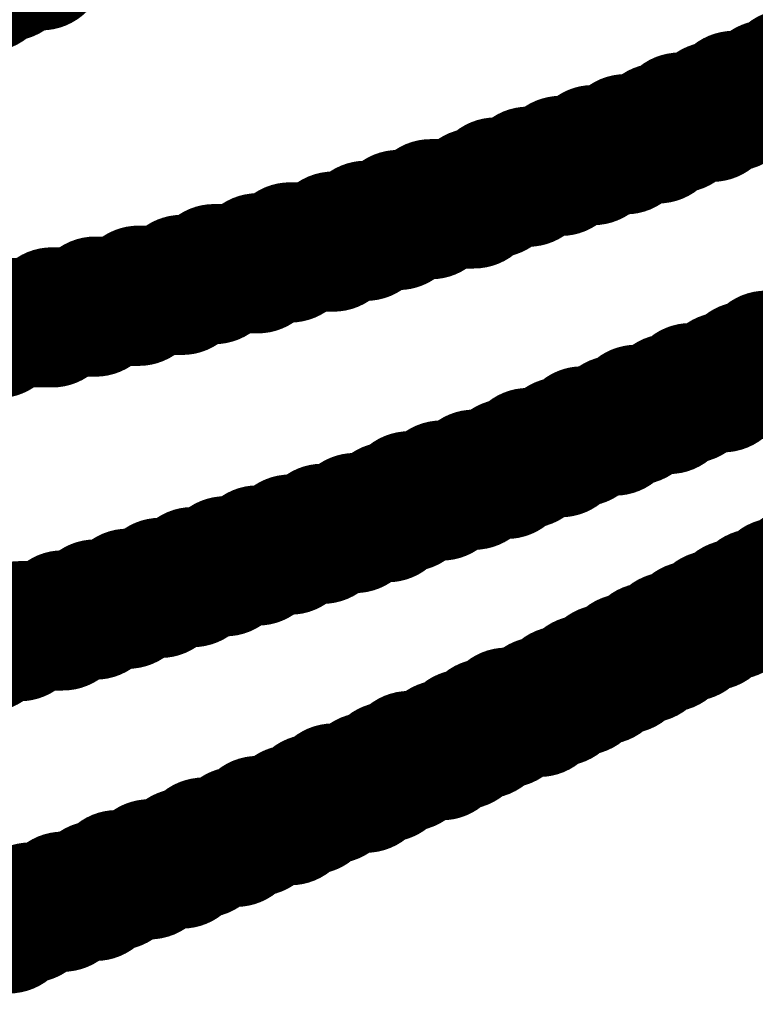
# Model space of a CAD drawing. Header units: inches. Extents: x -0.03 to 9.71, y 0 to 4.44.
# Tile 29 of 117: x 0.273 to 0.3014, y 0.6871 to 0.7252. Entities that reach past the tile are written whole.
import ezdxf

# ---------------------------------------------------------------- set-up
doc = ezdxf.new("R2010")
doc.units = ezdxf.units.IN
doc.header["$MEASUREMENT"] = 0
doc.layers.add('Top Overlay', color=2, linetype='Continuous')

msp = doc.modelspace()

# ---------------------------------------------------------------- linework, layer by layer
at = {"layer": 'Top Overlay'}
for p, q in [((0.301823, 0.722232), (0.300567, 0.722232)), ((0.300567, 0.722232), (0.300567, 0.721811)), ((0.300567, 0.721811), (0.299733, 0.721811)), ((0.299733, 0.721811), (0.299733, 0.721394)), ((0.299733, 0.721394), (0.298477, 0.721394)), ((0.298477, 0.721394), (0.298477, 0.720977)), ((0.298477, 0.720977), (0.297642, 0.720977)), ((0.297642, 0.720977), (0.297642, 0.720559)), ((0.297642, 0.720559), (0.296386, 0.720559)), ((0.296386, 0.720559), (0.296386, 0.720138)), ((0.296386, 0.720138), (0.295134, 0.720138)), ((0.295134, 0.720138), (0.295134, 0.71972)), ((0.295134, 0.71972), (0.293878, 0.71972)), ((0.293878, 0.71972), (0.293878, 0.719303)), ((0.293878, 0.719303), (0.292622, 0.719303)), ((0.292622, 0.719303), (0.292622, 0.718886)), ((0.292622, 0.718886), (0.29137, 0.718886)), ((0.29137, 0.718886), (0.29137, 0.718469)), ((0.29137, 0.718469), (0.290532, 0.718469)), ((0.290532, 0.718469), (0.290532, 0.718047)), ((0.290532, 0.718047), (0.288863, 0.718047)), ((0.288863, 0.718047), (0.288863, 0.71763)), ((0.288863, 0.71763), (0.287607, 0.71763)), ((0.287607, 0.71763), (0.287607, 0.717213)), ((0.287607, 0.717213), (0.286351, 0.717213)), ((0.286351, 0.717213), (0.286351, 0.716795)), ((0.286351, 0.716795), (0.285095, 0.716795)), ((0.285095, 0.716795), (0.285095, 0.716378)), ((0.285095, 0.716378), (0.283426, 0.716378)), ((0.283426, 0.716378), (0.283426, 0.715957)), ((0.283426, 0.715957), (0.28217, 0.715957)), ((0.28217, 0.715957), (0.28217, 0.715539)), ((0.28217, 0.715539), (0.280496, 0.715539)), ((0.280496, 0.715539), (0.280496, 0.715122)), ((0.280496, 0.715122), (0.279245, 0.715122)), ((0.279245, 0.715122), (0.279245, 0.714705)), ((0.279245, 0.714705), (0.277571, 0.714705)), ((0.277571, 0.714705), (0.277571, 0.714283)), ((0.277571, 0.714283), (0.275898, 0.714283)), ((0.275898, 0.714283), (0.275898, 0.713866)), ((0.275898, 0.713866), (0.274225, 0.713866)), ((0.274225, 0.713866), (0.274225, 0.713449)), ((0.274225, 0.713449), (0.272134, 0.713449)), ((0.300988, 0.711358), (0.300988, 0.711776)), ((0.300988, 0.711776), (0.301823, 0.711776)), ((0.30015, 0.710941), (0.30015, 0.711358)), ((0.30015, 0.711358), (0.300988, 0.711358)), ((0.298898, 0.710524), (0.298898, 0.710941)), ((0.298898, 0.710941), (0.30015, 0.710941)), ((0.298059, 0.710102), (0.298059, 0.710524)), ((0.298059, 0.710524), (0.298898, 0.710524)), ((0.296803, 0.709685), (0.296803, 0.710102)), ((0.296803, 0.710102), (0.298059, 0.710102)), ((0.295969, 0.709268), (0.295969, 0.709685)), ((0.295969, 0.709685), (0.296803, 0.709685)), ((0.294713, 0.708851), (0.294713, 0.709268)), ((0.294713, 0.709268), (0.295969, 0.709268)), ((0.293878, 0.708433), (0.293878, 0.708851)), ((0.293878, 0.708851), (0.294713, 0.708851)), ((0.292622, 0.708012), (0.292622, 0.708433)), ((0.292622, 0.708433), (0.293878, 0.708433)), ((0.291788, 0.707595), (0.291788, 0.708012)), ((0.291788, 0.708012), (0.292622, 0.708012)), ((0.290532, 0.707177), (0.290532, 0.707595)), ((0.290532, 0.707595), (0.291788, 0.707595)), ((0.28928, 0.70676), (0.28928, 0.707177)), ((0.28928, 0.707177), (0.290532, 0.707177)), ((0.288024, 0.706339), (0.288024, 0.70676)), ((0.288024, 0.70676), (0.28928, 0.70676)), ((0.287189, 0.705921), (0.287189, 0.706339)), ((0.287189, 0.706339), (0.288024, 0.706339)), ((0.285933, 0.705504), (0.285933, 0.705921)), ((0.285933, 0.705921), (0.287189, 0.705921)), ((0.284678, 0.705087), (0.284678, 0.705504)), ((0.284678, 0.705504), (0.285933, 0.705504)), ((0.283426, 0.704669), (0.283426, 0.705087)), ((0.283426, 0.705087), (0.284678, 0.705087)), ((0.28217, 0.704248), (0.28217, 0.704669)), ((0.28217, 0.704669), (0.283426, 0.704669)), ((0.280914, 0.703831), (0.280914, 0.704248)), ((0.280914, 0.704248), (0.28217, 0.704248)), ((0.279662, 0.703414), (0.279662, 0.703831)), ((0.279662, 0.703831), (0.280914, 0.703831)), ((0.278406, 0.702996), (0.278406, 0.703414)), ((0.278406, 0.703414), (0.279662, 0.703414)), ((0.277154, 0.702579), (0.277154, 0.702996)), ((0.277154, 0.702996), (0.278406, 0.702996)), ((0.275898, 0.702158), (0.275898, 0.702579)), ((0.275898, 0.702579), (0.277154, 0.702579)), ((0.301406, 0.702579), (0.300567, 0.702579)), ((0.300567, 0.702579), (0.300567, 0.702158)), ((0.274642, 0.70174), (0.274642, 0.702158)), ((0.274642, 0.702158), (0.275898, 0.702158)), ((0.300567, 0.702158), (0.299733, 0.702158)), ((0.299733, 0.702158), (0.299733, 0.70174)), ((0.272969, 0.70174), (0.274642, 0.70174)), ((0.299733, 0.70174), (0.298898, 0.70174)), ((0.298898, 0.70174), (0.298898, 0.701323)), ((0.298898, 0.701323), (0.298059, 0.701323)), ((0.298059, 0.701323), (0.298059, 0.700906)), ((0.298059, 0.700906), (0.297225, 0.700906)), ((0.297225, 0.700906), (0.297225, 0.700488)), ((0.297225, 0.700488), (0.296386, 0.700488)), ((0.296386, 0.700488), (0.296386, 0.700067)), ((0.296386, 0.700067), (0.295552, 0.700067)), ((0.295552, 0.700067), (0.295552, 0.69965)), ((0.295552, 0.69965), (0.294713, 0.69965)), ((0.294713, 0.69965), (0.294713, 0.699232)), ((0.294713, 0.699232), (0.293878, 0.699232)), ((0.293878, 0.699232), (0.293878, 0.698815)), ((0.293878, 0.698815), (0.293044, 0.698815)), ((0.293044, 0.698815), (0.293044, 0.698398)), ((0.293044, 0.698398), (0.291788, 0.698398)), ((0.291788, 0.698398), (0.291788, 0.697976)), ((0.291788, 0.697976), (0.290953, 0.697976)), ((0.290953, 0.697976), (0.290953, 0.697559)), ((0.290953, 0.697559), (0.290114, 0.697559)), ((0.290114, 0.697559), (0.290114, 0.697142)), ((0.290114, 0.697142), (0.28928, 0.697142)), ((0.28928, 0.697142), (0.28928, 0.696724)), ((0.28928, 0.696724), (0.288024, 0.696724)), ((0.288024, 0.696724), (0.288024, 0.696303)), ((0.288024, 0.696303), (0.287189, 0.696303)), ((0.287189, 0.696303), (0.287189, 0.695886)), ((0.287189, 0.695886), (0.286351, 0.695886)), ((0.286351, 0.695886), (0.286351, 0.695469)), ((0.286351, 0.695469), (0.285095, 0.695469)), ((0.285095, 0.695469), (0.285095, 0.695051)), ((0.285095, 0.695051), (0.28426, 0.695051)), ((0.28426, 0.695051), (0.28426, 0.694634)), ((0.28426, 0.694634), (0.283426, 0.694634)), ((0.283426, 0.694634), (0.283426, 0.694213)), ((0.283426, 0.694213), (0.28217, 0.694213)), ((0.28217, 0.694213), (0.28217, 0.693795)), ((0.28217, 0.693795), (0.281335, 0.693795)), ((0.281335, 0.693795), (0.281335, 0.693378)), ((0.281335, 0.693378), (0.280079, 0.693378)), ((0.280079, 0.693378), (0.280079, 0.692961)), ((0.280079, 0.692961), (0.279245, 0.692961)), ((0.279245, 0.692961), (0.279245, 0.692539)), ((0.279245, 0.692539), (0.277989, 0.692539)), ((0.277989, 0.692539), (0.277989, 0.692122)), ((0.277989, 0.692122), (0.276733, 0.692122)), ((0.276733, 0.692122), (0.276733, 0.691705)), ((0.276733, 0.691705), (0.275898, 0.691705)), ((0.275898, 0.691705), (0.275898, 0.691288)), ((0.275898, 0.691288), (0.274642, 0.691288)), ((0.274642, 0.691288), (0.274642, 0.69087)), ((0.274642, 0.69087), (0.27339, 0.69087)), ((0.27339, 0.69087), (0.27339, 0.690449)), ((0.27339, 0.690449), (0.272552, 0.690449))]:
    msp.add_line(p, q, dxfattribs=at)
at = {"layer": 'Top Overlay', "const_width": 0.005}
for points in [[(0.273807, 0.727248), (0.273807, 0.727665)], [(0.272552, 0.726831), (0.272552, 0.727248)], [(0.272552, 0.727248), (0.273807, 0.727248)], [(0.271717, 0.726414), (0.271717, 0.726831)], [(0.271717, 0.726831), (0.272552, 0.726831)], [(0.270461, 0.726414), (0.271717, 0.726414)], [(0.302658, 0.72265), (0.302658, 0.723067)], [(0.302658, 0.723067), (0.303914, 0.723067)], [(0.301823, 0.722232), (0.301823, 0.72265)], [(0.301823, 0.72265), (0.302658, 0.72265)], [(0.300567, 0.721811), (0.300567, 0.722232)], [(0.300567, 0.722232), (0.301823, 0.722232)], [(0.299733, 0.721394), (0.299733, 0.721811)], [(0.299733, 0.721811), (0.300567, 0.721811)], [(0.298477, 0.720977), (0.298477, 0.721394)], [(0.298477, 0.721394), (0.299733, 0.721394)], [(0.297642, 0.720559), (0.297642, 0.720977)], [(0.297642, 0.720977), (0.298477, 0.720977)], [(0.296386, 0.720559), (0.297642, 0.720559)], [(0.296386, 0.720138), (0.296386, 0.720559)], [(0.295134, 0.71972), (0.295134, 0.720138)], [(0.295134, 0.720138), (0.296386, 0.720138)], [(0.293878, 0.719303), (0.293878, 0.71972)], [(0.293878, 0.71972), (0.295134, 0.71972)], [(0.292622, 0.718886), (0.292622, 0.719303)], [(0.292622, 0.719303), (0.293878, 0.719303)], [(0.29137, 0.718886), (0.292622, 0.718886)], [(0.29137, 0.718469), (0.29137, 0.718886)], [(0.290532, 0.718469), (0.29137, 0.718469)], [(0.290532, 0.718047), (0.290532, 0.718469)], [(0.288863, 0.718047), (0.290532, 0.718047)], [(0.288863, 0.71763), (0.288863, 0.718047)], [(0.287607, 0.71763), (0.288863, 0.71763)], [(0.287607, 0.717213), (0.287607, 0.71763)], [(0.286351, 0.716795), (0.286351, 0.717213)], [(0.286351, 0.717213), (0.287607, 0.717213)], [(0.285095, 0.716378), (0.285095, 0.716795)], [(0.285095, 0.716795), (0.286351, 0.716795)], [(0.283426, 0.715957), (0.283426, 0.716378)], [(0.283426, 0.716378), (0.285095, 0.716378)], [(0.28217, 0.715539), (0.28217, 0.715957)], [(0.28217, 0.715957), (0.283426, 0.715957)], [(0.280496, 0.715122), (0.280496, 0.715539)], [(0.280496, 0.715539), (0.28217, 0.715539)], [(0.279245, 0.715122), (0.280496, 0.715122)], [(0.279245, 0.714705), (0.279245, 0.715122)], [(0.277571, 0.714283), (0.277571, 0.714705)], [(0.277571, 0.714705), (0.279245, 0.714705)], [(0.275898, 0.713866), (0.275898, 0.714283)], [(0.275898, 0.714283), (0.277571, 0.714283)], [(0.274225, 0.713866), (0.275898, 0.713866)], [(0.274225, 0.713449), (0.274225, 0.713866)], [(0.272134, 0.713449), (0.274225, 0.713449)], [(0.272134, 0.713032), (0.272134, 0.713449)], [(0.270044, 0.713032), (0.272134, 0.713032)], [(0.303079, 0.712193), (0.303079, 0.712614)], [(0.303079, 0.712614), (0.303914, 0.712614)], [(0.301823, 0.711776), (0.301823, 0.712193)], [(0.301823, 0.712193), (0.303079, 0.712193)], [(0.300988, 0.711358), (0.300988, 0.711776)], [(0.300988, 0.711776), (0.301823, 0.711776)], [(0.30015, 0.710941), (0.30015, 0.711358)], [(0.30015, 0.711358), (0.300988, 0.711358)], [(0.298898, 0.710941), (0.30015, 0.710941)], [(0.298898, 0.710524), (0.298898, 0.710941)], [(0.298059, 0.710524), (0.298898, 0.710524)], [(0.298059, 0.710102), (0.298059, 0.710524)], [(0.296803, 0.710102), (0.298059, 0.710102)], [(0.296803, 0.709685), (0.296803, 0.710102)], [(0.295969, 0.709685), (0.296803, 0.709685)], [(0.295969, 0.709268), (0.295969, 0.709685)], [(0.294713, 0.708851), (0.294713, 0.709268)], [(0.294713, 0.709268), (0.295969, 0.709268)], [(0.293878, 0.708851), (0.294713, 0.708851)], [(0.293878, 0.708433), (0.293878, 0.708851)], [(0.292622, 0.708012), (0.292622, 0.708433)], [(0.292622, 0.708433), (0.293878, 0.708433)], [(0.291788, 0.707595), (0.291788, 0.708012)], [(0.291788, 0.708012), (0.292622, 0.708012)], [(0.290532, 0.707177), (0.290532, 0.707595)], [(0.290532, 0.707595), (0.291788, 0.707595)], [(0.28928, 0.70676), (0.28928, 0.707177)], [(0.28928, 0.707177), (0.290532, 0.707177)], [(0.288024, 0.70676), (0.28928, 0.70676)], [(0.288024, 0.706339), (0.288024, 0.70676)], [(0.287189, 0.706339), (0.288024, 0.706339)], [(0.287189, 0.705921), (0.287189, 0.706339)], [(0.285933, 0.705504), (0.285933, 0.705921)], [(0.285933, 0.705921), (0.287189, 0.705921)], [(0.284678, 0.705087), (0.284678, 0.705504)], [(0.284678, 0.705504), (0.285933, 0.705504)], [(0.283426, 0.705087), (0.284678, 0.705087)], [(0.283426, 0.704669), (0.283426, 0.705087)], [(0.28217, 0.704669), (0.283426, 0.704669)], [(0.28217, 0.704248), (0.28217, 0.704669)], [(0.280914, 0.704248), (0.28217, 0.704248)], [(0.280914, 0.703831), (0.280914, 0.704248)], [(0.279662, 0.703831), (0.280914, 0.703831)], [(0.279662, 0.703414), (0.279662, 0.703831)], [(0.303079, 0.703831), (0.303914, 0.703831)], [(0.303079, 0.703414), (0.303079, 0.703831)], [(0.278406, 0.703414), (0.279662, 0.703414)], [(0.278406, 0.702996), (0.278406, 0.703414)], [(0.302241, 0.702996), (0.302241, 0.703414)], [(0.302241, 0.703414), (0.303079, 0.703414)], [(0.277154, 0.702996), (0.278406, 0.702996)], [(0.277154, 0.702579), (0.277154, 0.702996)], [(0.301406, 0.702579), (0.301406, 0.702996)], [(0.301406, 0.702996), (0.302241, 0.702996)], [(0.275898, 0.702579), (0.277154, 0.702579)], [(0.275898, 0.702158), (0.275898, 0.702579)], [(0.300567, 0.702579), (0.301406, 0.702579)], [(0.300567, 0.702158), (0.300567, 0.702579)], [(0.274642, 0.702158), (0.275898, 0.702158)], [(0.274642, 0.70174), (0.274642, 0.702158)], [(0.299733, 0.70174), (0.299733, 0.702158)], [(0.299733, 0.702158), (0.300567, 0.702158)], [(0.272969, 0.70174), (0.274642, 0.70174)], [(0.272969, 0.701323), (0.272969, 0.70174)], [(0.298898, 0.701323), (0.298898, 0.70174)], [(0.298898, 0.70174), (0.299733, 0.70174)], [(0.271717, 0.701323), (0.272969, 0.701323)], [(0.271717, 0.700906), (0.271717, 0.701323)], [(0.298059, 0.701323), (0.298898, 0.701323)], [(0.298059, 0.700906), (0.298059, 0.701323)], [(0.270044, 0.700906), (0.271717, 0.700906)], [(0.297225, 0.700906), (0.298059, 0.700906)], [(0.297225, 0.700488), (0.297225, 0.700906)], [(0.296386, 0.700488), (0.297225, 0.700488)], [(0.296386, 0.700067), (0.296386, 0.700488)], [(0.295552, 0.700067), (0.296386, 0.700067)], [(0.295552, 0.69965), (0.295552, 0.700067)], [(0.294713, 0.699232), (0.294713, 0.69965)], [(0.294713, 0.69965), (0.295552, 0.69965)], [(0.293878, 0.699232), (0.294713, 0.699232)], [(0.293878, 0.698815), (0.293878, 0.699232)], [(0.293044, 0.698815), (0.293878, 0.698815)], [(0.293044, 0.698398), (0.293044, 0.698815)], [(0.291788, 0.697976), (0.291788, 0.698398)], [(0.291788, 0.698398), (0.293044, 0.698398)], [(0.290953, 0.697559), (0.290953, 0.697976)], [(0.290953, 0.697976), (0.291788, 0.697976)], [(0.290114, 0.697559), (0.290953, 0.697559)], [(0.290114, 0.697142), (0.290114, 0.697559)], [(0.28928, 0.696724), (0.28928, 0.697142)], [(0.28928, 0.697142), (0.290114, 0.697142)], [(0.288024, 0.696303), (0.288024, 0.696724)], [(0.288024, 0.696724), (0.28928, 0.696724)], [(0.287189, 0.696303), (0.288024, 0.696303)], [(0.287189, 0.695886), (0.287189, 0.696303)], [(0.286351, 0.695886), (0.287189, 0.695886)], [(0.286351, 0.695469), (0.286351, 0.695886)], [(0.285095, 0.695051), (0.285095, 0.695469)], [(0.285095, 0.695469), (0.286351, 0.695469)], [(0.28426, 0.695051), (0.285095, 0.695051)], [(0.28426, 0.694634), (0.28426, 0.695051)], [(0.283426, 0.694213), (0.283426, 0.694634)], [(0.283426, 0.694634), (0.28426, 0.694634)], [(0.28217, 0.693795), (0.28217, 0.694213)], [(0.28217, 0.694213), (0.283426, 0.694213)], [(0.281335, 0.693378), (0.281335, 0.693795)], [(0.281335, 0.693795), (0.28217, 0.693795)], [(0.280079, 0.693378), (0.281335, 0.693378)], [(0.280079, 0.692961), (0.280079, 0.693378)], [(0.279245, 0.692539), (0.279245, 0.692961)], [(0.279245, 0.692961), (0.280079, 0.692961)], [(0.277989, 0.692539), (0.279245, 0.692539)], [(0.277989, 0.692122), (0.277989, 0.692539)], [(0.276733, 0.691705), (0.276733, 0.692122)], [(0.276733, 0.692122), (0.277989, 0.692122)], [(0.275898, 0.691288), (0.275898, 0.691705)], [(0.275898, 0.691705), (0.276733, 0.691705)], [(0.274642, 0.69087), (0.274642, 0.691288)], [(0.274642, 0.691288), (0.275898, 0.691288)], [(0.27339, 0.69087), (0.274642, 0.69087)], [(0.27339, 0.690449), (0.27339, 0.69087)], [(0.272552, 0.690032), (0.272552, 0.690449)], [(0.272552, 0.690449), (0.27339, 0.690449)], [(0.2713, 0.689614), (0.2713, 0.690032)], [(0.2713, 0.690032), (0.272552, 0.690032)], [(0.270044, 0.689614), (0.2713, 0.689614)]]:
    msp.add_lwpolyline(points, dxfattribs=at)
at = {"layer": 'Top Overlay', "const_width": 0.0025}
for points in [[(0.271301, 0.727248, 1), (0.273801, 0.727248, 1)], [(0.271301, 0.727248, 1), (0.273801, 0.727248, 1)], [(0.272557, 0.727248, 1), (0.275057, 0.727248, 1)], [(0.272557, 0.727248, 1), (0.275057, 0.727248, 1)], [(0.270467, 0.726831, 1), (0.272967, 0.726831, 1)], [(0.270467, 0.726831, 1), (0.272967, 0.726831, 1)], [(0.271301, 0.726831, 1), (0.273801, 0.726831, 1)], [(0.271301, 0.726831, 1), (0.273801, 0.726831, 1)], [(0.270467, 0.726414, 1), (0.272967, 0.726414, 1)], [(0.270467, 0.726414, 1), (0.272967, 0.726414, 1)], [(0.301408, 0.723067, 1), (0.303908, 0.723067, 1)], [(0.301408, 0.723067, 1), (0.303908, 0.723067, 1)], [(0.300573, 0.72265, 1), (0.303073, 0.72265, 1)], [(0.300573, 0.72265, 1), (0.303073, 0.72265, 1)], [(0.301408, 0.72265, 1), (0.303908, 0.72265, 1)], [(0.301408, 0.72265, 1), (0.303908, 0.72265, 1)], [(0.299317, 0.722232, 1), (0.301817, 0.722232, 1)], [(0.299317, 0.722232, 1), (0.301817, 0.722232, 1)], [(0.300573, 0.722232, 1), (0.303073, 0.722232, 1)], [(0.300573, 0.722232, 1), (0.303073, 0.722232, 1)], [(0.298483, 0.721811, 1), (0.300983, 0.721811, 1)], [(0.298483, 0.721811, 1), (0.300983, 0.721811, 1)], [(0.299317, 0.721811, 1), (0.301817, 0.721811, 1)], [(0.299317, 0.721811, 1), (0.301817, 0.721811, 1)], [(0.297227, 0.721394, 1), (0.299727, 0.721394, 1)], [(0.297227, 0.721394, 1), (0.299727, 0.721394, 1)], [(0.298483, 0.721394, 1), (0.300983, 0.721394, 1)], [(0.298483, 0.721394, 1), (0.300983, 0.721394, 1)], [(0.296392, 0.720977, 1), (0.298892, 0.720977, 1)], [(0.296392, 0.720977, 1), (0.298892, 0.720977, 1)], [(0.297227, 0.720977, 1), (0.299727, 0.720977, 1)], [(0.297227, 0.720977, 1), (0.299727, 0.720977, 1)], [(0.295136, 0.720559, 1), (0.297636, 0.720559, 1)], [(0.295136, 0.720559, 1), (0.297636, 0.720559, 1)], [(0.296392, 0.720559, 1), (0.298892, 0.720559, 1)], [(0.296392, 0.720559, 1), (0.298892, 0.720559, 1)], [(0.293884, 0.720138, 1), (0.296384, 0.720138, 1)], [(0.293884, 0.720138, 1), (0.296384, 0.720138, 1)], [(0.295136, 0.720138, 1), (0.297636, 0.720138, 1)], [(0.295136, 0.720138, 1), (0.297636, 0.720138, 1)], [(0.292628, 0.71972, 1), (0.295128, 0.71972, 1)], [(0.292628, 0.71972, 1), (0.295128, 0.71972, 1)], [(0.293884, 0.71972, 1), (0.296384, 0.71972, 1)], [(0.293884, 0.71972, 1), (0.296384, 0.71972, 1)], [(0.291372, 0.719303, 1), (0.293872, 0.719303, 1)], [(0.291372, 0.719303, 1), (0.293872, 0.719303, 1)], [(0.292628, 0.719303, 1), (0.295128, 0.719303, 1)], [(0.292628, 0.719303, 1), (0.295128, 0.719303, 1)], [(0.29012, 0.718886, 1), (0.29262, 0.718886, 1)], [(0.29012, 0.718886, 1), (0.29262, 0.718886, 1)], [(0.291372, 0.718886, 1), (0.293872, 0.718886, 1)], [(0.291372, 0.718886, 1), (0.293872, 0.718886, 1)], [(0.289282, 0.718469, 1), (0.291782, 0.718469, 1)], [(0.289282, 0.718469, 1), (0.291782, 0.718469, 1)], [(0.29012, 0.718469, 1), (0.29262, 0.718469, 1)], [(0.29012, 0.718469, 1), (0.29262, 0.718469, 1)], [(0.287613, 0.718047, 1), (0.290113, 0.718047, 1)], [(0.287613, 0.718047, 1), (0.290113, 0.718047, 1)], [(0.289282, 0.718047, 1), (0.291782, 0.718047, 1)], [(0.289282, 0.718047, 1), (0.291782, 0.718047, 1)], [(0.286357, 0.71763, 1), (0.288857, 0.71763, 1)], [(0.286357, 0.71763, 1), (0.288857, 0.71763, 1)], [(0.287613, 0.71763, 1), (0.290113, 0.71763, 1)], [(0.287613, 0.71763, 1), (0.290113, 0.71763, 1)], [(0.285101, 0.717213, 1), (0.287601, 0.717213, 1)], [(0.285101, 0.717213, 1), (0.287601, 0.717213, 1)], [(0.286357, 0.717213, 1), (0.288857, 0.717213, 1)], [(0.286357, 0.717213, 1), (0.288857, 0.717213, 1)], [(0.283845, 0.716795, 1), (0.286345, 0.716795, 1)], [(0.283845, 0.716795, 1), (0.286345, 0.716795, 1)], [(0.285101, 0.716795, 1), (0.287601, 0.716795, 1)], [(0.285101, 0.716795, 1), (0.287601, 0.716795, 1)], [(0.282176, 0.716378, 1), (0.284676, 0.716378, 1)], [(0.282176, 0.716378, 1), (0.284676, 0.716378, 1)], [(0.283845, 0.716378, 1), (0.286345, 0.716378, 1)], [(0.283845, 0.716378, 1), (0.286345, 0.716378, 1)], [(0.28092, 0.715957, 1), (0.28342, 0.715957, 1)], [(0.28092, 0.715957, 1), (0.28342, 0.715957, 1)], [(0.282176, 0.715957, 1), (0.284676, 0.715957, 1)], [(0.282176, 0.715957, 1), (0.284676, 0.715957, 1)], [(0.279246, 0.715539, 1), (0.281746, 0.715539, 1)], [(0.279246, 0.715539, 1), (0.281746, 0.715539, 1)], [(0.28092, 0.715539, 1), (0.28342, 0.715539, 1)], [(0.28092, 0.715539, 1), (0.28342, 0.715539, 1)], [(0.277994, 0.715122, 1), (0.280494, 0.715122, 1)], [(0.277994, 0.715122, 1), (0.280494, 0.715122, 1)], [(0.279246, 0.715122, 1), (0.281746, 0.715122, 1)], [(0.279246, 0.715122, 1), (0.281746, 0.715122, 1)], [(0.276321, 0.714705, 1), (0.278821, 0.714705, 1)], [(0.276321, 0.714705, 1), (0.278821, 0.714705, 1)], [(0.277994, 0.714705, 1), (0.280494, 0.714705, 1)], [(0.277994, 0.714705, 1), (0.280494, 0.714705, 1)], [(0.274648, 0.714283, 1), (0.277148, 0.714283, 1)], [(0.274648, 0.714283, 1), (0.277148, 0.714283, 1)], [(0.276321, 0.714283, 1), (0.278821, 0.714283, 1)], [(0.276321, 0.714283, 1), (0.278821, 0.714283, 1)], [(0.272975, 0.713866, 1), (0.275475, 0.713866, 1)], [(0.272975, 0.713866, 1), (0.275475, 0.713866, 1)], [(0.274648, 0.713866, 1), (0.277148, 0.713866, 1)], [(0.274648, 0.713866, 1), (0.277148, 0.713866, 1)], [(0.270884, 0.713449, 1), (0.273384, 0.713449, 1)], [(0.270884, 0.713449, 1), (0.273384, 0.713449, 1)], [(0.272975, 0.713449, 1), (0.275475, 0.713449, 1)], [(0.272975, 0.713449, 1), (0.275475, 0.713449, 1)], [(0.270884, 0.713032, 1), (0.273384, 0.713032, 1)], [(0.270884, 0.713032, 1), (0.273384, 0.713032, 1)], [(0.301829, 0.712614, 1), (0.304329, 0.712614, 1)], [(0.301829, 0.712614, 1), (0.304329, 0.712614, 1)], [(0.300573, 0.712193, 1), (0.303073, 0.712193, 1)], [(0.300573, 0.712193, 1), (0.303073, 0.712193, 1)], [(0.301829, 0.712193, 1), (0.304329, 0.712193, 1)], [(0.301829, 0.712193, 1), (0.304329, 0.712193, 1)], [(0.299739, 0.711776, 1), (0.302239, 0.711776, 1)], [(0.299739, 0.711776, 1), (0.302239, 0.711776, 1)], [(0.300573, 0.711776, 1), (0.303073, 0.711776, 1)], [(0.300573, 0.711776, 1), (0.303073, 0.711776, 1)], [(0.2989, 0.711358, 1), (0.3014, 0.711358, 1)], [(0.2989, 0.711358, 1), (0.3014, 0.711358, 1)], [(0.299739, 0.711358, 1), (0.302239, 0.711358, 1)], [(0.299739, 0.711358, 1), (0.302239, 0.711358, 1)], [(0.297648, 0.710941, 1), (0.300148, 0.710941, 1)], [(0.297648, 0.710941, 1), (0.300148, 0.710941, 1)], [(0.2989, 0.710941, 1), (0.3014, 0.710941, 1)], [(0.2989, 0.710941, 1), (0.3014, 0.710941, 1)], [(0.296809, 0.710524, 1), (0.299309, 0.710524, 1)], [(0.296809, 0.710524, 1), (0.299309, 0.710524, 1)], [(0.297648, 0.710524, 1), (0.300148, 0.710524, 1)], [(0.297648, 0.710524, 1), (0.300148, 0.710524, 1)], [(0.295554, 0.710102, 1), (0.298054, 0.710102, 1)], [(0.295554, 0.710102, 1), (0.298054, 0.710102, 1)], [(0.296809, 0.710102, 1), (0.299309, 0.710102, 1)], [(0.296809, 0.710102, 1), (0.299309, 0.710102, 1)], [(0.294719, 0.709685, 1), (0.297219, 0.709685, 1)], [(0.294719, 0.709685, 1), (0.297219, 0.709685, 1)], [(0.295554, 0.709685, 1), (0.298054, 0.709685, 1)], [(0.295554, 0.709685, 1), (0.298054, 0.709685, 1)], [(0.293463, 0.709268, 1), (0.295963, 0.709268, 1)], [(0.293463, 0.709268, 1), (0.295963, 0.709268, 1)], [(0.294719, 0.709268, 1), (0.297219, 0.709268, 1)], [(0.294719, 0.709268, 1), (0.297219, 0.709268, 1)], [(0.292628, 0.708851, 1), (0.295128, 0.708851, 1)], [(0.292628, 0.708851, 1), (0.295128, 0.708851, 1)], [(0.293463, 0.708851, 1), (0.295963, 0.708851, 1)], [(0.293463, 0.708851, 1), (0.295963, 0.708851, 1)], [(0.291372, 0.708433, 1), (0.293872, 0.708433, 1)], [(0.291372, 0.708433, 1), (0.293872, 0.708433, 1)], [(0.292628, 0.708433, 1), (0.295128, 0.708433, 1)], [(0.292628, 0.708433, 1), (0.295128, 0.708433, 1)], [(0.290538, 0.708012, 1), (0.293038, 0.708012, 1)], [(0.290538, 0.708012, 1), (0.293038, 0.708012, 1)], [(0.291372, 0.708012, 1), (0.293872, 0.708012, 1)], [(0.291372, 0.708012, 1), (0.293872, 0.708012, 1)], [(0.289282, 0.707595, 1), (0.291782, 0.707595, 1)], [(0.289282, 0.707595, 1), (0.291782, 0.707595, 1)], [(0.290538, 0.707595, 1), (0.293038, 0.707595, 1)], [(0.290538, 0.707595, 1), (0.293038, 0.707595, 1)], [(0.28803, 0.707177, 1), (0.29053, 0.707177, 1)], [(0.28803, 0.707177, 1), (0.29053, 0.707177, 1)], [(0.289282, 0.707177, 1), (0.291782, 0.707177, 1)], [(0.289282, 0.707177, 1), (0.291782, 0.707177, 1)], [(0.286774, 0.70676, 1), (0.289274, 0.70676, 1)], [(0.286774, 0.70676, 1), (0.289274, 0.70676, 1)], [(0.28803, 0.70676, 1), (0.29053, 0.70676, 1)], [(0.28803, 0.70676, 1), (0.29053, 0.70676, 1)], [(0.285939, 0.706339, 1), (0.288439, 0.706339, 1)], [(0.285939, 0.706339, 1), (0.288439, 0.706339, 1)], [(0.286774, 0.706339, 1), (0.289274, 0.706339, 1)], [(0.286774, 0.706339, 1), (0.289274, 0.706339, 1)], [(0.284683, 0.705921, 1), (0.287183, 0.705921, 1)], [(0.284683, 0.705921, 1), (0.287183, 0.705921, 1)], [(0.285939, 0.705921, 1), (0.288439, 0.705921, 1)], [(0.285939, 0.705921, 1), (0.288439, 0.705921, 1)], [(0.283427, 0.705504, 1), (0.285928, 0.705504, 1)], [(0.283427, 0.705504, 1), (0.285928, 0.705504, 1)], [(0.284683, 0.705504, 1), (0.287183, 0.705504, 1)], [(0.284683, 0.705504, 1), (0.287183, 0.705504, 1)], [(0.282176, 0.705087, 1), (0.284676, 0.705087, 1)], [(0.282176, 0.705087, 1), (0.284676, 0.705087, 1)], [(0.283427, 0.705087, 1), (0.285928, 0.705087, 1)], [(0.283427, 0.705087, 1), (0.285928, 0.705087, 1)], [(0.28092, 0.704669, 1), (0.28342, 0.704669, 1)], [(0.28092, 0.704669, 1), (0.28342, 0.704669, 1)], [(0.282176, 0.704669, 1), (0.284676, 0.704669, 1)], [(0.282176, 0.704669, 1), (0.284676, 0.704669, 1)], [(0.279664, 0.704248, 1), (0.282164, 0.704248, 1)], [(0.279664, 0.704248, 1), (0.282164, 0.704248, 1)], [(0.28092, 0.704248, 1), (0.28342, 0.704248, 1)], [(0.28092, 0.704248, 1), (0.28342, 0.704248, 1)], [(0.278412, 0.703831, 1), (0.280912, 0.703831, 1)], [(0.278412, 0.703831, 1), (0.280912, 0.703831, 1)], [(0.279664, 0.703831, 1), (0.282164, 0.703831, 1)], [(0.279664, 0.703831, 1), (0.282164, 0.703831, 1)], [(0.301829, 0.703831, 1), (0.304329, 0.703831, 1)], [(0.301829, 0.703831, 1), (0.304329, 0.703831, 1)], [(0.277156, 0.703414, 1), (0.279656, 0.703414, 1)], [(0.277156, 0.703414, 1), (0.279656, 0.703414, 1)], [(0.278412, 0.703414, 1), (0.280912, 0.703414, 1)], [(0.278412, 0.703414, 1), (0.280912, 0.703414, 1)], [(0.30099, 0.703414, 1), (0.30349, 0.703414, 1)], [(0.30099, 0.703414, 1), (0.30349, 0.703414, 1)], [(0.301829, 0.703414, 1), (0.304329, 0.703414, 1)], [(0.301829, 0.703414, 1), (0.304329, 0.703414, 1)], [(0.275904, 0.702996, 1), (0.278404, 0.702996, 1)], [(0.275904, 0.702996, 1), (0.278404, 0.702996, 1)], [(0.277156, 0.702996, 1), (0.279656, 0.702996, 1)], [(0.277156, 0.702996, 1), (0.279656, 0.702996, 1)], [(0.300156, 0.702996, 1), (0.302656, 0.702996, 1)], [(0.300156, 0.702996, 1), (0.302656, 0.702996, 1)], [(0.30099, 0.702996, 1), (0.30349, 0.702996, 1)], [(0.30099, 0.702996, 1), (0.30349, 0.702996, 1)], [(0.274648, 0.702579, 1), (0.277148, 0.702579, 1)], [(0.274648, 0.702579, 1), (0.277148, 0.702579, 1)], [(0.275904, 0.702579, 1), (0.278404, 0.702579, 1)], [(0.275904, 0.702579, 1), (0.278404, 0.702579, 1)], [(0.299317, 0.702579, 1), (0.301817, 0.702579, 1)], [(0.299317, 0.702579, 1), (0.301817, 0.702579, 1)], [(0.300156, 0.702579, 1), (0.302656, 0.702579, 1)], [(0.300156, 0.702579, 1), (0.302656, 0.702579, 1)], [(0.273392, 0.702158, 1), (0.275892, 0.702158, 1)], [(0.273392, 0.702158, 1), (0.275892, 0.702158, 1)], [(0.274648, 0.702158, 1), (0.277148, 0.702158, 1)], [(0.274648, 0.702158, 1), (0.277148, 0.702158, 1)], [(0.298483, 0.702158, 1), (0.300983, 0.702158, 1)], [(0.298483, 0.702158, 1), (0.300983, 0.702158, 1)], [(0.299317, 0.702158, 1), (0.301817, 0.702158, 1)], [(0.299317, 0.702158, 1), (0.301817, 0.702158, 1)], [(0.271719, 0.70174, 1), (0.274219, 0.70174, 1)], [(0.271719, 0.70174, 1), (0.274219, 0.70174, 1)], [(0.273392, 0.70174, 1), (0.275892, 0.70174, 1)], [(0.273392, 0.70174, 1), (0.275892, 0.70174, 1)], [(0.297648, 0.70174, 1), (0.300148, 0.70174, 1)], [(0.297648, 0.70174, 1), (0.300148, 0.70174, 1)], [(0.298483, 0.70174, 1), (0.300983, 0.70174, 1)], [(0.298483, 0.70174, 1), (0.300983, 0.70174, 1)], [(0.270467, 0.701323, 1), (0.272967, 0.701323, 1)], [(0.270467, 0.701323, 1), (0.272967, 0.701323, 1)], [(0.271719, 0.701323, 1), (0.274219, 0.701323, 1)], [(0.271719, 0.701323, 1), (0.274219, 0.701323, 1)], [(0.296809, 0.701323, 1), (0.299309, 0.701323, 1)], [(0.296809, 0.701323, 1), (0.299309, 0.701323, 1)], [(0.297648, 0.701323, 1), (0.300148, 0.701323, 1)], [(0.297648, 0.701323, 1), (0.300148, 0.701323, 1)], [(0.270467, 0.700906, 1), (0.272967, 0.700906, 1)], [(0.270467, 0.700906, 1), (0.272967, 0.700906, 1)], [(0.295975, 0.700906, 1), (0.298475, 0.700906, 1)], [(0.295975, 0.700906, 1), (0.298475, 0.700906, 1)], [(0.296809, 0.700906, 1), (0.299309, 0.700906, 1)], [(0.296809, 0.700906, 1), (0.299309, 0.700906, 1)], [(0.295136, 0.700488, 1), (0.297636, 0.700488, 1)], [(0.295136, 0.700488, 1), (0.297636, 0.700488, 1)], [(0.295975, 0.700488, 1), (0.298475, 0.700488, 1)], [(0.295975, 0.700488, 1), (0.298475, 0.700488, 1)], [(0.294301, 0.700067, 1), (0.296801, 0.700067, 1)], [(0.294301, 0.700067, 1), (0.296801, 0.700067, 1)], [(0.295136, 0.700067, 1), (0.297636, 0.700067, 1)], [(0.295136, 0.700067, 1), (0.297636, 0.700067, 1)], [(0.293463, 0.69965, 1), (0.295963, 0.69965, 1)], [(0.293463, 0.69965, 1), (0.295963, 0.69965, 1)], [(0.294301, 0.69965, 1), (0.296801, 0.69965, 1)], [(0.294301, 0.69965, 1), (0.296801, 0.69965, 1)], [(0.292628, 0.699232, 1), (0.295128, 0.699232, 1)], [(0.292628, 0.699232, 1), (0.295128, 0.699232, 1)], [(0.293463, 0.699232, 1), (0.295963, 0.699232, 1)], [(0.293463, 0.699232, 1), (0.295963, 0.699232, 1)], [(0.291794, 0.698815, 1), (0.294294, 0.698815, 1)], [(0.291794, 0.698815, 1), (0.294294, 0.698815, 1)], [(0.292628, 0.698815, 1), (0.295128, 0.698815, 1)], [(0.292628, 0.698815, 1), (0.295128, 0.698815, 1)], [(0.290538, 0.698398, 1), (0.293038, 0.698398, 1)], [(0.290538, 0.698398, 1), (0.293038, 0.698398, 1)], [(0.291794, 0.698398, 1), (0.294294, 0.698398, 1)], [(0.291794, 0.698398, 1), (0.294294, 0.698398, 1)], [(0.289703, 0.697976, 1), (0.292203, 0.697976, 1)], [(0.289703, 0.697976, 1), (0.292203, 0.697976, 1)], [(0.290538, 0.697976, 1), (0.293038, 0.697976, 1)], [(0.290538, 0.697976, 1), (0.293038, 0.697976, 1)], [(0.288865, 0.697559, 1), (0.291365, 0.697559, 1)], [(0.288865, 0.697559, 1), (0.291365, 0.697559, 1)], [(0.289703, 0.697559, 1), (0.292203, 0.697559, 1)], [(0.289703, 0.697559, 1), (0.292203, 0.697559, 1)], [(0.28803, 0.697142, 1), (0.29053, 0.697142, 1)], [(0.28803, 0.697142, 1), (0.29053, 0.697142, 1)], [(0.288865, 0.697142, 1), (0.291365, 0.697142, 1)], [(0.288865, 0.697142, 1), (0.291365, 0.697142, 1)], [(0.286774, 0.696724, 1), (0.289274, 0.696724, 1)], [(0.286774, 0.696724, 1), (0.289274, 0.696724, 1)], [(0.28803, 0.696724, 1), (0.29053, 0.696724, 1)], [(0.28803, 0.696724, 1), (0.29053, 0.696724, 1)], [(0.285939, 0.696303, 1), (0.288439, 0.696303, 1)], [(0.285939, 0.696303, 1), (0.288439, 0.696303, 1)], [(0.286774, 0.696303, 1), (0.289274, 0.696303, 1)], [(0.286774, 0.696303, 1), (0.289274, 0.696303, 1)], [(0.285101, 0.695886, 1), (0.287601, 0.695886, 1)], [(0.285101, 0.695886, 1), (0.287601, 0.695886, 1)], [(0.285939, 0.695886, 1), (0.288439, 0.695886, 1)], [(0.285939, 0.695886, 1), (0.288439, 0.695886, 1)], [(0.283845, 0.695469, 1), (0.286345, 0.695469, 1)], [(0.283845, 0.695469, 1), (0.286345, 0.695469, 1)], [(0.285101, 0.695469, 1), (0.287601, 0.695469, 1)], [(0.285101, 0.695469, 1), (0.287601, 0.695469, 1)], [(0.28301, 0.695051, 1), (0.28551, 0.695051, 1)], [(0.28301, 0.695051, 1), (0.28551, 0.695051, 1)], [(0.283845, 0.695051, 1), (0.286345, 0.695051, 1)], [(0.283845, 0.695051, 1), (0.286345, 0.695051, 1)], [(0.282176, 0.694634, 1), (0.284676, 0.694634, 1)], [(0.282176, 0.694634, 1), (0.284676, 0.694634, 1)], [(0.28301, 0.694634, 1), (0.28551, 0.694634, 1)], [(0.28301, 0.694634, 1), (0.28551, 0.694634, 1)], [(0.28092, 0.694213, 1), (0.28342, 0.694213, 1)], [(0.28092, 0.694213, 1), (0.28342, 0.694213, 1)], [(0.282176, 0.694213, 1), (0.284676, 0.694213, 1)], [(0.282176, 0.694213, 1), (0.284676, 0.694213, 1)], [(0.280085, 0.693795, 1), (0.282585, 0.693795, 1)], [(0.280085, 0.693795, 1), (0.282585, 0.693795, 1)], [(0.28092, 0.693795, 1), (0.28342, 0.693795, 1)], [(0.28092, 0.693795, 1), (0.28342, 0.693795, 1)], [(0.278829, 0.693378, 1), (0.281329, 0.693378, 1)], [(0.278829, 0.693378, 1), (0.281329, 0.693378, 1)], [(0.280085, 0.693378, 1), (0.282585, 0.693378, 1)], [(0.280085, 0.693378, 1), (0.282585, 0.693378, 1)], [(0.277994, 0.692961, 1), (0.280494, 0.692961, 1)], [(0.277994, 0.692961, 1), (0.280494, 0.692961, 1)], [(0.278829, 0.692961, 1), (0.281329, 0.692961, 1)], [(0.278829, 0.692961, 1), (0.281329, 0.692961, 1)], [(0.276738, 0.692539, 1), (0.279239, 0.692539, 1)], [(0.276738, 0.692539, 1), (0.279239, 0.692539, 1)], [(0.277994, 0.692539, 1), (0.280494, 0.692539, 1)], [(0.277994, 0.692539, 1), (0.280494, 0.692539, 1)], [(0.275483, 0.692122, 1), (0.277983, 0.692122, 1)], [(0.275483, 0.692122, 1), (0.277983, 0.692122, 1)], [(0.276738, 0.692122, 1), (0.279239, 0.692122, 1)], [(0.276738, 0.692122, 1), (0.279239, 0.692122, 1)], [(0.274648, 0.691705, 1), (0.277148, 0.691705, 1)], [(0.274648, 0.691705, 1), (0.277148, 0.691705, 1)], [(0.275483, 0.691705, 1), (0.277983, 0.691705, 1)], [(0.275483, 0.691705, 1), (0.277983, 0.691705, 1)], [(0.273392, 0.691288, 1), (0.275892, 0.691288, 1)], [(0.273392, 0.691288, 1), (0.275892, 0.691288, 1)], [(0.274648, 0.691288, 1), (0.277148, 0.691288, 1)], [(0.274648, 0.691288, 1), (0.277148, 0.691288, 1)], [(0.27214, 0.69087, 1), (0.27464, 0.69087, 1)], [(0.27214, 0.69087, 1), (0.27464, 0.69087, 1)], [(0.273392, 0.69087, 1), (0.275892, 0.69087, 1)], [(0.273392, 0.69087, 1), (0.275892, 0.69087, 1)], [(0.271301, 0.690449, 1), (0.273801, 0.690449, 1)], [(0.271301, 0.690449, 1), (0.273801, 0.690449, 1)], [(0.27214, 0.690449, 1), (0.27464, 0.690449, 1)], [(0.27214, 0.690449, 1), (0.27464, 0.690449, 1)], [(0.27005, 0.690032, 1), (0.27255, 0.690032, 1)], [(0.27005, 0.690032, 1), (0.27255, 0.690032, 1)], [(0.271301, 0.690032, 1), (0.273801, 0.690032, 1)], [(0.271301, 0.690032, 1), (0.273801, 0.690032, 1)], [(0.27005, 0.689614, 1), (0.27255, 0.689614, 1)], [(0.27005, 0.689614, 1), (0.27255, 0.689614, 1)]]:
    msp.add_lwpolyline(points, format="xyb", close=True, dxfattribs=at)

doc.saveas('drawing.dxf')
